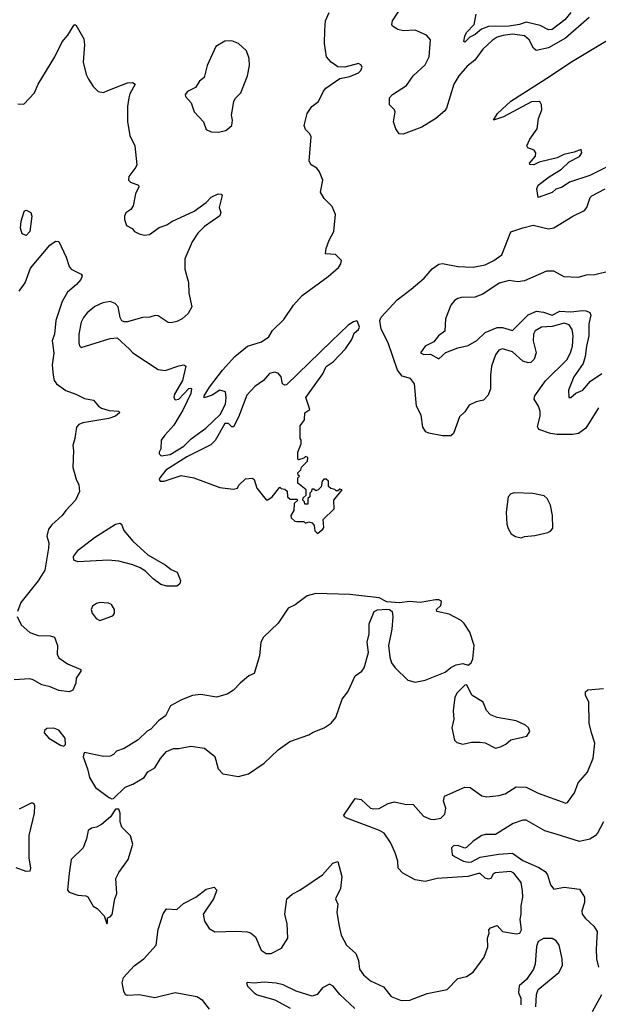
# Model space of a CAD drawing. Extents: x 1690054 to 1842981, y 782881 to 914114.
# Tile 120 of 256: x 1742766 to 1746145, y 815329 to 821082. Entities that reach past the tile are written whole.
import ezdxf

# ---------------------------------------------------------------- set-up
doc = ezdxf.new("R2010")
doc.units = 0

msp = doc.modelspace()

# ---------------------------------------------------------------- linework, layer by layer
at = {"layer": '0CON10XD'}
for points in [[(1745005, 820414.4), (1744983.3, 820415), (1744962.5, 820445), (1744950, 820485), (1744958.8, 820545), (1744955.8, 820555.8), (1744926.7, 820585), (1744926.2, 820625), (1744943.8, 820645), (1745025, 820697.5), (1745065, 820754.4), (1745135, 820818.9), (1745158.2, 820865), (1745165.6, 820965), (1745142, 820992), (1745075, 821020.9), (1745008.3, 821018.3), (1744975, 821026), (1744943.3, 821045), (1744938.8, 821055), (1744944, 821075), (1745002.5, 821165)], [(1743934.4, 819935.6), (1743845, 819874.2), (1743805.8, 819835), (1743774, 819785), (1743730, 819685), (1743731.2, 819625), (1743753, 819547), (1743753.8, 819485), (1743772, 819405), (1743750, 819365), (1743715, 819333.8), (1743685, 819318.8), (1743651.2, 819311.2), (1743633.9, 819313.9), (1743575, 819352.5), (1743557, 819353), (1743526.1, 819343.9), (1743483, 819343), (1743395, 819316.7), (1743377, 819317), (1743363.6, 819323.6), (1743352.3, 819342.3), (1743341.2, 819405), (1743323.3, 819425), (1743295, 819435.6), (1743252.1, 819427.9), (1743205, 819405.6), (1743160.9, 819369.1), (1743138.3, 819341.7), (1743125.6, 819315), (1743111.4, 819245), (1743112, 819195), (1743116.1, 819176.1), (1743125, 819166.7), (1743295, 819220), (1743335, 819222.5), (1743407, 819157), (1743426.7, 819135), (1743575, 819038), (1743615, 819032), (1743695, 819060.8), (1743725, 819066), (1743737.1, 819057.1), (1743716.7, 818973.3), (1743670.8, 818895), (1743665.8, 818875), (1743675, 818862), (1743695, 818864.2), (1743755, 818928.1), (1743765, 818930), (1743768.8, 818925), (1743765, 818897.5), (1743720, 818800), (1743667.3, 818712.7), (1743613.3, 818655), (1743593.3, 818625), (1743590, 818575), (1743580, 818555), (1743580, 818545), (1743593, 818533), (1743645, 818542.5), (1743725, 818590), (1743767.7, 818632.3), (1743853.3, 818695), (1743937.5, 818775), (1743967.5, 818835), (1743972.5, 818875), (1743968.3, 818908.3), (1743935, 818917.5), (1743890.7, 818889.3), (1743855, 818876.7), (1743843.3, 818873.3), (1743843.8, 818885), (1743874.4, 818935), (1743951.1, 819035), (1744022.2, 819115), (1744097.1, 819175), (1744179, 819201), (1744221.2, 819228.8), (1744243.3, 819266.7), (1744309.7, 819330.3), (1744365, 819414.1), (1744415, 819470), (1744567.2, 819582.8), (1744627.8, 819635), (1744642, 819655), (1744646.2, 819675), (1744610.7, 819710.7), (1744552.5, 819715), (1744556.2, 819745), (1744574.5, 819795), (1744600, 819845), (1744611.2, 819945), (1744590.7, 819990.7), (1744545, 820037.5), (1744523.3, 820075), (1744536.2, 820145), (1744516.7, 820193.3), (1744501.2, 820215), (1744468, 820235), (1744457.5, 820255), (1744467.7, 820397.7), (1744461.2, 820415), (1744435, 820441.2), (1744428.1, 820465), (1744445.7, 820534.3), (1744473.1, 820575), (1744510.5, 820605), (1744540, 820665), (1744555, 820681.4), (1744635, 820738), (1744695, 820750.6), (1744745, 820772.9), (1744758, 820785), (1744766.2, 820805), (1744759.5, 820819.5), (1744745, 820825.7), (1744665, 820806), (1744625, 820808), (1744584.5, 820835), (1744558.1, 820865), (1744546.6, 820943.4), (1744548.3, 821021.7), (1744553.1, 821075), (1744573.8, 821125)], [(1746091.2, 821095), (1745953.1, 820975), (1745855, 820918.6), (1745783.1, 820903.1), (1745766.4, 820916.4), (1745742.1, 820965), (1745715, 820988.6), (1745645, 820997.3), (1745589.2, 820989.2), (1745555, 820979.8), (1745525, 820960.8), (1745470.4, 820909.6), (1745423.7, 820846.3), (1745379.2, 820810.8), (1745331.3, 820755), (1745301.3, 820705), (1745258.2, 820565), (1745249.2, 820550.8), (1745196.5, 820505), (1745115.6, 820455), (1745005, 820414.4)], [(1745365, 820951.2), (1745360, 820955), (1745365, 820986.7), (1745375, 821008), (1745419.5, 821055), (1745432, 821115)], [(1745985, 821123.9), (1745949.1, 821080.9), (1745875, 821025.8), (1745855, 821023.3), (1745805, 821048.2), (1745725, 821067.7), (1745685, 821053.9), (1745625, 821043.9), (1745505, 821042.9), (1745463.6, 821026.4), (1745426.9, 820995), (1745395, 820980.6), (1745365, 820951.2)], [(1742755, 820591.2), (1742790.7, 820589.3), (1742852, 820655), (1742874, 820705), (1742971.4, 820865), (1743015, 820953.3), (1743047.6, 820992.4), (1743085, 821052.5), (1743095, 821052.5), (1743141.2, 820971.2), (1743144.2, 820935.8), (1743137.5, 820835), (1743155, 820762.5), (1743167.5, 820735), (1743195, 820691.2), (1743225, 820663.8), (1743255, 820658), (1743281.7, 820668.3), (1743395, 820714), (1743425.9, 820715.9), (1743440, 820705), (1743410, 820650), (1743402.9, 820625), (1743395.7, 820575), (1743395.7, 820485), (1743408.9, 820405), (1743438, 820345), (1743450, 820235), (1743445, 820220), (1743403, 820167), (1743402.5, 820145), (1743413.9, 820133.9), (1743460, 820115), (1743462.5, 820105), (1743443.3, 820065), (1743430, 819995), (1743415.9, 819974.1), (1743387, 819953), (1743377.5, 819935), (1743377.5, 819915), (1743390.5, 819880.5), (1743423, 819863), (1743437.5, 819845), (1743465, 819832), (1743495, 819824.2), (1743525, 819827.5), (1743581.7, 819868.3), (1743625, 819883.8), (1743655.8, 819904.2), (1743785.5, 819964.5), (1743855.8, 820014.2), (1743885, 820046), (1743925.8, 820065.8), (1743943.8, 820063.8), (1743948.8, 820055), (1743931.4, 819985), (1743941.2, 819955), (1743934.4, 819935.6)], [(1746255, 820252.8), (1746095, 820172), (1745977.6, 820132.4), (1745935, 820103.5), (1745897.6, 820092.4), (1745875, 820073.1), (1745793.9, 820043.9), (1745786.7, 820095), (1745795, 820115.6), (1745858.6, 820165), (1745931.3, 820208.7), (1745975, 820252.7), (1746035, 820282.2), (1746050, 820305), (1746045, 820324), (1746005, 820307.6), (1745943.8, 820293.8), (1745905, 820275.8), (1745799.3, 820250.7), (1745768.8, 820235), (1745746.1, 820236.1), (1745744, 820245), (1745778, 820285), (1745780, 820305), (1745770.8, 820320.8), (1745734.3, 820334.3), (1745728.8, 820345), (1745745.7, 820385), (1745787.5, 820445), (1745796, 820505), (1745816, 820555), (1745813.8, 820585), (1745803.8, 820603.8), (1745755, 820602.7), (1745592.2, 820515), (1745532.5, 820495), (1745556.4, 820535), (1745633.8, 820606.2), (1745866.1, 820753.9), (1745984.9, 820835.1), (1746286.2, 821015)], [(1743925, 820424.4), (1743970, 820435), (1744005.5, 820465), (1744010, 820495), (1744002.5, 820525), (1744016.4, 820605), (1744025, 820622.5), (1744057.5, 820655), (1744097.5, 820755), (1744107.5, 820815), (1744106, 820855), (1744090.5, 820900.5), (1744044.1, 820944.1), (1744005, 820958.8), (1743965, 820957.5), (1743911.2, 820925), (1743862, 820815), (1743843.8, 820745), (1743816.2, 820723.8), (1743793.2, 820686.8), (1743747, 820663), (1743732.9, 820645), (1743734.4, 820634.4), (1743766.8, 820596.8), (1743785.8, 820545), (1743838.9, 820485), (1743855, 820441.4), (1743885, 820428), (1743925, 820424.4)], [(1746146.4, 818813.6), (1746072.9, 818695), (1746030.6, 818665), (1745995, 818659), (1745905, 818658.3), (1745865.2, 818664.8), (1745798.4, 818688.4), (1745789.5, 818705), (1745806.1, 818765), (1745806.2, 818795), (1745796.2, 818825), (1745770.2, 818865), (1745775.6, 818884.4), (1745837.6, 818972.4), (1745960.7, 819095), (1745982.2, 819135), (1745994.6, 819174.6), (1745998.4, 819235), (1745992.7, 819272.7), (1745975, 819298.9), (1745945, 819308.9), (1745875, 819290.6), (1745814, 819285), (1745776.7, 819265), (1745766.4, 819245), (1745765.4, 819205), (1745783.1, 819135), (1745771.5, 819098.5), (1745750.9, 819079.1), (1745735, 819076.9), (1745705, 819087.5), (1745645, 819141.3), (1745585, 819160), (1745565, 819151.4), (1745545.6, 819125), (1745522.4, 819057.6), (1745515.6, 819005.6), (1745516.7, 818925), (1745502.4, 818887.6), (1745475, 818858.8), (1745431.2, 818848.8), (1745390.3, 818829.7), (1745365, 818791.2), (1745335, 818761.2), (1745298.9, 818665), (1745285, 818650.9), (1745235, 818651.6), (1745156.5, 818666.5), (1745138.9, 818675), (1745121.3, 818701.3), (1745110.7, 818770.7), (1745083.3, 818825), (1745072.9, 818955), (1745048, 818985), (1744999.3, 818999.3), (1744972.4, 819035), (1744918.1, 819195), (1744878.2, 819275), (1744869.2, 819325), (1744876.5, 819345), (1744969.8, 819445), (1745052.5, 819507.5), (1745127.5, 819572.5), (1745175, 819627.3), (1745215, 819653.9), (1745235, 819658), (1745325, 819639.5), (1745415, 819635.7), (1745485, 819649.2), (1745535.1, 819674.9), (1745581.5, 819708.5), (1745635, 819842.2), (1745704.1, 819865.9), (1745765, 819880.9), (1745855, 819861.1), (1745885, 819865.6), (1745995.8, 819934.2), (1746065, 819968), (1746079.2, 819985), (1746096.9, 820043.1), (1746107.3, 820052.7), (1746185, 820094.6)], [(1742805, 819821.5), (1742780.6, 819830.6), (1742770.4, 819865), (1742774.6, 819905), (1742790.6, 819955), (1742795, 819965.8), (1742805, 819970), (1742832, 819955), (1742838, 819935), (1742825.6, 819845.6), (1742805, 819821.5)], [(1742763.3, 819496.7), (1742797.8, 819545), (1742830.4, 819629.6), (1742942.2, 819765), (1742975, 819787.5), (1742995, 819786.2), (1743038.1, 819695), (1743055, 819640), (1743066.7, 819625), (1743125.8, 819595.8), (1743131.2, 819585), (1743124, 819565), (1743098.6, 819535), (1743045, 819490.8), (1743015, 819435.7), (1742977.8, 819325), (1742970, 819245), (1742956.9, 819205), (1742959.3, 819179.3), (1742965.2, 819134.8), (1742955.3, 819065.3), (1742961.2, 819005), (1742967.3, 818975), (1742982.2, 818955), (1743035, 818916), (1743094.6, 818894.6), (1743145, 818868.1), (1743198.3, 818858.3), (1743225.8, 818825), (1743245, 818811.9), (1743288.7, 818798.7), (1743345.7, 818795.7), (1743348.8, 818785), (1743326.2, 818765), (1743287.8, 818752.2), (1743135, 818727.5), (1743112.4, 818717.6), (1743098.4, 818701.6), (1743088.9, 818635), (1743075.8, 818595), (1743081.3, 818565), (1743077.2, 818465), (1743096.6, 818396.6), (1743112.5, 818365), (1743115.7, 818325), (1743091.6, 818275), (1743034.9, 818215.1), (1743014.9, 818185.1), (1742955, 818131.6), (1742934.7, 818105), (1742924, 818065), (1742936.2, 818026.2), (1742933.8, 817995), (1742913.8, 817865), (1742875, 817803.1), (1742773.8, 817676.2), (1742752.7, 817625)], [(1746212.5, 819612.5), (1746125, 819591.6), (1746075, 819590), (1746025, 819576.7), (1745945, 819580.1), (1745885, 819612.5), (1745843, 819613), (1745715, 819555.7), (1745675, 819550.6), (1745625, 819559.1), (1745566.5, 819543.5), (1745470.9, 819479.1), (1745425, 819461.9), (1745345, 819460), (1745325, 819454.2), (1745305, 819442), (1745284.4, 819415), (1745253.2, 819335), (1745248.3, 819261.7), (1745211.8, 819235), (1745185, 819199.4), (1745161.5, 819188.5), (1745134.3, 819175.7), (1745107.5, 819135), (1745126, 819126), (1745165, 819128.1), (1745215, 819101.4), (1745255, 819138.1), (1745325, 819165.6), (1745385, 819178.8), (1745435, 819206.9), (1745485, 819253.7), (1745555, 819283.4), (1745585, 819284.4), (1745645, 819266.2), (1745735, 819358.1), (1745785, 819378.8), (1745825, 819374.1), (1745875, 819355.3), (1745920.9, 819379.1), (1745985, 819374.9), (1746054, 819384), (1746075, 819381.1), (1746095, 819371.1), (1746101.6, 819355), (1746090, 819305), (1746090.3, 819235), (1746075.6, 819175), (1746069.5, 819115), (1746056, 819074), (1746002.5, 818995), (1745972.2, 818917.8), (1745972.5, 818875), (1745985, 818874), (1746015, 818899.2), (1746055, 818918.6), (1746100.4, 818969.6), (1746165, 819016)], [(1744505, 818080), (1744537.5, 818105), (1744542.5, 818115), (1744538.3, 818161.7), (1744602.5, 818225), (1744600, 818275), (1744650, 818335), (1744635, 818340), (1744625, 818330), (1744615, 818330), (1744607.5, 818337.5), (1744583, 818343), (1744570, 818355), (1744570, 818385), (1744557, 818397), (1744543, 818397), (1744532.5, 818385), (1744527, 818353), (1744510, 818335), (1744495, 818330), (1744485, 818340), (1744471.7, 818338.3), (1744470, 818325), (1744460, 818315), (1744460, 818295), (1744450, 818285), (1744448.3, 818251.7), (1744431.7, 818251.7), (1744430, 818265), (1744420, 818275), (1744421.7, 818288.3), (1744440, 818305), (1744440, 818335), (1744390, 818375), (1744390, 818405), (1744400, 818415), (1744391.7, 818421.7), (1744390, 818435), (1744408.3, 818451.7), (1744411.7, 818468.3), (1744447, 818503), (1744450, 818525), (1744435, 818530), (1744425, 818520), (1744395, 818510), (1744390, 818515), (1744390, 818555), (1744410, 818605), (1744410, 818625), (1744403.8, 818635), (1744405, 818710), (1744430, 818745), (1744432.5, 818785), (1744460, 818805), (1744438, 818875), (1744536.3, 819013.7), (1744556.9, 819055), (1744597.2, 819082.8), (1744669.9, 819160.1), (1744706.3, 819213.7), (1744720, 819250), (1744745, 819272.3), (1744750, 819285), (1744739.5, 819319.5), (1744735, 819323.3), (1744715, 819317.5), (1744685, 819298.2), (1744586.5, 819203.5), (1744325, 818949.6), (1744315, 818947.1), (1744301.5, 818955), (1744293.4, 818995), (1744275, 819017.8), (1744255, 819023.3), (1744225.9, 819014.1), (1744190.5, 818975), (1744140.5, 818939.5), (1744092, 818888), (1744045, 818760), (1744015, 818702.5), (1744005, 818703.3), (1743985, 818723.3), (1743965, 818723.3), (1743907.3, 818622.7), (1743881.8, 818598.2), (1743742.1, 818527.9), (1743620.2, 818449.8), (1743584.2, 818405), (1743580, 818395), (1743587.5, 818385), (1743610, 818385), (1743708.8, 818418.8), (1743784.1, 818405.9), (1743935, 818349.7), (1744015, 818338.8), (1744037.5, 818345), (1744047, 818363), (1744085, 818400), (1744125, 818402.5), (1744136.2, 818395), (1744151.2, 818345), (1744205, 818276.7), (1744215, 818276.7), (1744240, 818295), (1744285, 818350), (1744293, 818343), (1744315, 818340), (1744328.3, 818328.3), (1744330, 818295), (1744345, 818280), (1744385, 818280), (1744390, 818275), (1744370, 818255), (1744367.5, 818215), (1744350, 818185), (1744351.7, 818171.7), (1744373, 818153), (1744385, 818150), (1744425, 818150), (1744435, 818140), (1744455, 818147.5), (1744475, 818142.5), (1744487, 818127), (1744490, 818095), (1744505, 818080)], [(1745694.3, 818055.7), (1745715, 818062.5), (1745775, 818068.2), (1745850, 818085), (1745866.4, 818093.6), (1745879.3, 818110.7), (1745878.8, 818185), (1745865.9, 818245.9), (1745847.3, 818285), (1745829.5, 818299.5), (1745763.3, 818313.3), (1745655, 818317.3), (1745635, 818311.1), (1745619.4, 818295), (1745608, 818205), (1745610.8, 818135), (1745618.8, 818108.8), (1745637.4, 818077.4), (1745662, 818062), (1745694.3, 818055.7)], [(1743625, 817771.9), (1743591.1, 817781.1), (1743545.6, 817815.6), (1743500.9, 817860.9), (1743470.4, 817880.4), (1743426.5, 817896.5), (1743345, 817919.3), (1743285, 817924.7), (1743105, 817913.8), (1743083.1, 817925), (1743081.1, 817945), (1743110.4, 817985), (1743204.2, 818055.8), (1743325, 818134.2), (1743351.3, 818141.3), (1743360, 818135), (1743375, 818096.7), (1743426.7, 818035), (1743514.3, 817955), (1743615, 817897.1), (1743650.3, 817870.3), (1743686.2, 817855), (1743705.8, 817805), (1743701.2, 817785), (1743685, 817772.9), (1743625, 817771.9)], [(1743305, 816530), (1743315, 816532.5), (1743381.7, 816598.3), (1743427.5, 816615), (1743492.5, 816655), (1743515, 816687.5), (1743555, 816710), (1743588.8, 816765), (1743624.1, 816805.9), (1743665, 816823.8), (1743695.9, 816824.1), (1743765, 816838), (1743845, 816826), (1743905, 816776.7), (1743926, 816705), (1743952.5, 816675), (1744045, 816660), (1744102.5, 816675), (1744195, 816737.5), (1744276.7, 816815), (1744343.3, 816865), (1744455, 816902.9), (1744480.8, 816919.2), (1744545, 816944.3), (1744585, 816972.5), (1744612.5, 817005), (1744648.9, 817111.1), (1744682.9, 817155), (1744695.8, 817185), (1744725, 817248.8), (1744765, 817276.2), (1744778, 817295), (1744804, 817385), (1744795.8, 817445), (1744807, 817493), (1744807.3, 817552.7), (1744835.9, 817624.1), (1744855.8, 817634.2), (1744908.3, 817638.3), (1744925.8, 817635.8), (1744941.2, 817625), (1744945.9, 817595.9), (1744938.8, 817521.2), (1744920, 817425), (1744927, 817357), (1744937.5, 817325), (1744960, 817295), (1745033.9, 817223.9), (1745075, 817211.2), (1745135, 817222.9), (1745250.8, 817269.2), (1745283.5, 817296.5), (1745315, 817312.7), (1745355, 817320.8), (1745385, 817310), (1745403.8, 817325), (1745413.1, 817346.9), (1745420.4, 817425), (1745395, 817503.8), (1745362.9, 817555), (1745345, 817571.9), (1745275, 817608.1), (1745202.5, 817625), (1745200, 817635), (1745225, 817660), (1745230, 817685), (1745215, 817692.5), (1745195, 817692.5), (1745105, 817676.7), (1745045, 817682), (1744985, 817674.2), (1744910.9, 817680.9), (1744865, 817703.3), (1744695, 817724.2), (1744495, 817728.8), (1744445, 817716.7), (1744375, 817662.9), (1744335, 817643.8), (1744275, 817555.8), (1744190, 817475), (1744174.4, 817445), (1744167.1, 817365), (1744135, 817262.5), (1744105, 817247.5), (1744054.1, 817205.9), (1744015.8, 817164.2), (1743978.8, 817141.2), (1743915, 817123.3), (1743825, 817140), (1743775, 817133.3), (1743711.7, 817108.3), (1743647, 817073), (1743617.5, 817015), (1743577.5, 816985), (1743533, 816937), (1743510, 816925), (1743457.5, 816875), (1743376.1, 816823.9), (1743332.6, 816807.4), (1743315, 816788.8), (1743295, 816778.8), (1743255, 816776.2), (1743145, 816800), (1743140, 816795), (1743137.5, 816775), (1743163.3, 816705), (1743173.8, 816655), (1743210, 816595), (1743285, 816538.8), (1743305, 816530)], [(1743235, 817572.5), (1743303.9, 817596.1), (1743313.3, 817605), (1743320, 817615), (1743320, 817635), (1743302.5, 817665), (1743285, 817673.3), (1743235, 817676), (1743215, 817671.2), (1743192.5, 817655), (1743183.3, 817635), (1743190, 817615), (1743213.6, 817583.6), (1743235, 817572.5)], [(1742752.5, 817595), (1742775, 817546.7), (1742825, 817501.2), (1742875, 817483.9), (1742945, 817482.9), (1742969.2, 817475), (1742986.2, 817425), (1742984.5, 817375), (1742995, 817354.3), (1743045, 817318.5), (1743122.5, 817285), (1743123.3, 817275), (1743096, 817235), (1743093.3, 817205), (1743076.7, 817165), (1743055, 817154), (1742995, 817162.1), (1742944.1, 817184.1), (1742895, 817195.4), (1742845, 817225.4), (1742825, 817230.4), (1742735, 817224.1)], [(1745545, 816826.2), (1745575, 816833.8), (1745605, 816848.8), (1745635, 816873.8), (1745727.5, 816895), (1745746, 816924), (1745738.6, 816945), (1745720.2, 816960.2), (1745665.3, 816985.3), (1745554, 817004), (1745515, 817020.8), (1745492.5, 817045), (1745473.1, 817095), (1745407.5, 817135), (1745376.7, 817195), (1745365, 817193.3), (1745320.7, 817149.3), (1745307, 817123), (1745296.8, 817043.2), (1745301.4, 816995), (1745290, 816945), (1745305, 816872.5), (1745318.3, 816858.3), (1745355, 816848.8), (1745405, 816860), (1745455, 816861.2), (1745485, 816856.2), (1745545, 816826.2)], [(1745702.1, 815992.1), (1745695, 816040), (1745652.5, 816095), (1745635, 816105.4), (1745542.7, 816097.3), (1745530.7, 816089.3), (1745516.8, 816063.2), (1745505, 816059.6), (1745485, 816065.4), (1745455, 816093.8), (1745445, 816094), (1745384.1, 816075.9), (1745205, 816063.4), (1745135, 816046.2), (1745076.2, 816056.2), (1745003.1, 816095), (1744976.4, 816125), (1744974.5, 816165), (1744958.1, 816215), (1744931.8, 816275), (1744895, 816328.5), (1744867.5, 816345), (1744677, 816417), (1744663.3, 816425), (1744660, 816435), (1744725, 816531.2), (1744760, 816525), (1744815, 816475.8), (1744835, 816470.6), (1744865, 816473.5), (1744918, 816502), (1744955, 816511.2), (1745015, 816499.1), (1745065, 816497.1), (1745125, 816428.9), (1745165, 816410), (1745185, 816408.2), (1745225, 816415.8), (1745249.1, 816440.9), (1745254, 816475), (1745240.8, 816515), (1745248, 816545), (1745365, 816598.2), (1745396.2, 816595), (1745465, 816547.1), (1745495, 816540.6), (1745565, 816548.5), (1745600.6, 816559.4), (1745665, 816598.9), (1745725, 816597.3), (1745795, 816562.1), (1745955, 816504), (1745965, 816508.8), (1746006.2, 816565), (1746026.8, 816623.2), (1746081.4, 816685), (1746115, 816766.7), (1746125.4, 816855), (1746106.2, 816915), (1746091.2, 816971.2), (1746089.4, 817095), (1746070.8, 817135), (1746070, 817155), (1746084.4, 817165.6), (1746176, 817175)], [(1743025, 816837.5), (1743033, 816847), (1743032.5, 816885), (1742995, 816930), (1742965, 816943.3), (1742925, 816940), (1742911.7, 816928.3), (1742910, 816915), (1742937.5, 816885), (1743005, 816843.8), (1743025, 816837.5)], [(1742765, 816471.3), (1742835, 816507.1), (1742845.7, 816505.7), (1742852, 816492), (1742851.4, 816445), (1742819.4, 816315), (1742819.4, 816185), (1742830, 816125), (1742825, 816107.5), (1742805, 816104.3), (1742745, 816125.6)], [(1743275, 815800), (1743280, 815805), (1743280, 815835), (1743295, 815840), (1743306.4, 815853.6), (1743321.2, 815945), (1743332.7, 815977.3), (1743328.6, 816065), (1743345, 816098.8), (1743400, 816175), (1743427.5, 816265), (1743413.6, 816313.6), (1743363.3, 816365), (1743353.3, 816395), (1743352.5, 816445), (1743345, 816470), (1743325, 816470), (1743295.9, 816424.1), (1743245, 816378.8), (1743215.8, 816364.2), (1743185, 816358), (1743165.9, 816344.1), (1743156.2, 816295), (1743137, 816243), (1743067.1, 816175), (1743054.4, 816095), (1743046.2, 815995), (1743054.5, 815984.5), (1743105, 815965.8), (1743153.6, 815963.6), (1743165, 815957.5), (1743195, 815902.5), (1743219.3, 815889.3), (1743260, 815845), (1743275, 815800)], [(1746176.4, 816395), (1746140.9, 816329.1), (1746126.7, 816313.3), (1746095, 816294.5), (1746035, 816280.5), (1745905, 816321.5), (1745833.3, 816343.3), (1745725, 816404.3), (1745705, 816404.2), (1745648.8, 816385), (1745545, 816320.6), (1745485, 816321.4), (1745465, 816316), (1745415, 816283.1), (1745375, 816244.3), (1745365, 816241.9), (1745325, 816256), (1745300, 816255), (1745287.5, 816242.5), (1745292, 816205), (1745305, 816192.2), (1745358.1, 816165), (1745385, 816159.5), (1745405, 816162), (1745455, 816188.5), (1745563.1, 816206.9), (1745645, 816211.3), (1745705, 816170), (1745798.1, 816128.1), (1745834.7, 816104.7), (1745848.2, 816085), (1745866.2, 816026.2), (1745885, 816000.8), (1745945, 816013.1), (1746035, 816002.7), (1746065.5, 815955), (1746064.3, 815924.3), (1746048.2, 815875), (1746050.5, 815855), (1746069.6, 815829.6), (1746120, 815785), (1746138.8, 815755), (1746132, 815652), (1746135.2, 815595.2), (1746147.1, 815545)], [(1743875, 815300.6), (1743835, 815350.9), (1743801.7, 815371.7), (1743675, 815395.4), (1743555, 815367.5), (1743465, 815384.3), (1743395, 815380), (1743384, 815385), (1743374.2, 815405), (1743364, 815455), (1743372, 815485), (1743435, 815553.8), (1743492, 815595), (1743562.9, 815675), (1743574.4, 815765.6), (1743605, 815857.5), (1743624.1, 815885.9), (1743685, 815883.3), (1743722.8, 815917.2), (1743794.4, 815955.6), (1743855, 816002.5), (1743903, 816013), (1743916.7, 815995), (1743897.5, 815945), (1743838.5, 815855), (1743845.4, 815815.4), (1743872.2, 815772.2), (1743905, 815752.2), (1744035, 815756.5), (1744095, 815752.9), (1744115, 815745.7), (1744142.9, 815722.9), (1744175.8, 815645), (1744205, 815625.7), (1744235, 815625.6), (1744295, 815656.5), (1744331.8, 815715), (1744328.2, 815798.2), (1744314.2, 815855.8), (1744326, 815945), (1744357.4, 815972.6), (1744402.5, 815995), (1744534.1, 816085.9), (1744595, 816153.3), (1744625, 816162.5), (1744648, 816075), (1744639.2, 816005), (1744611.2, 815945), (1744624, 815915), (1744618.1, 815865), (1744631.5, 815785), (1744643.9, 815733.9), (1744674.4, 815675), (1744728.5, 815625), (1744744.4, 815585), (1744750.6, 815535), (1744775, 815500.8), (1744815, 815465.8), (1744890.6, 815430.6), (1744936.2, 815375), (1744995, 815351.4), (1745045, 815353.1), (1745145, 815392.5), (1745263.3, 815415), (1745325, 815479.2), (1745375, 815490.9), (1745413.6, 815516.4), (1745478.5, 815605), (1745500, 815665), (1745498, 815715), (1745508.8, 815745), (1745506.7, 815765), (1745515, 815776.2), (1745555, 815788.8), (1745585, 815753.8), (1745665, 815741.2), (1745687.5, 815745), (1745696.2, 815763.8), (1745689.2, 815825), (1745695.5, 815855), (1745694.4, 815905), (1745705.5, 815955), (1745702.1, 815992.1)], [(1745781.2, 815315), (1745783.9, 815386.1), (1745794.1, 815415.9), (1745914, 815515), (1745935.8, 815555), (1745934.3, 815594.3), (1745917.1, 815675), (1745899.4, 815699.4), (1745875, 815712.9), (1745825, 815714), (1745793.3, 815695), (1745783.6, 815666.4), (1745775.8, 815564.2), (1745766.2, 815535), (1745725.9, 815474.1), (1745683.6, 815436.4), (1745680, 815395), (1745693.8, 815365), (1745692.5, 815325)], [(1744724.3, 815305), (1744635.9, 815385.9), (1744597.1, 815435), (1744575, 815446.2), (1744534.2, 815425.8), (1744504.5, 815385.5), (1744475, 815376.7), (1744380, 815405), (1744305, 815442.5), (1744265, 815453.1), (1744195, 815458.9), (1744135, 815452), (1744095, 815456.7), (1744090, 815455), (1744096.7, 815435), (1744136.2, 815395), (1744153.8, 815385), (1744255.4, 815355.4), (1744346.7, 815306.7)], [(1746163.8, 815385), (1746109.1, 815285)]]:
    msp.add_lwpolyline(points, dxfattribs=at)

doc.saveas('drawing.dxf')
